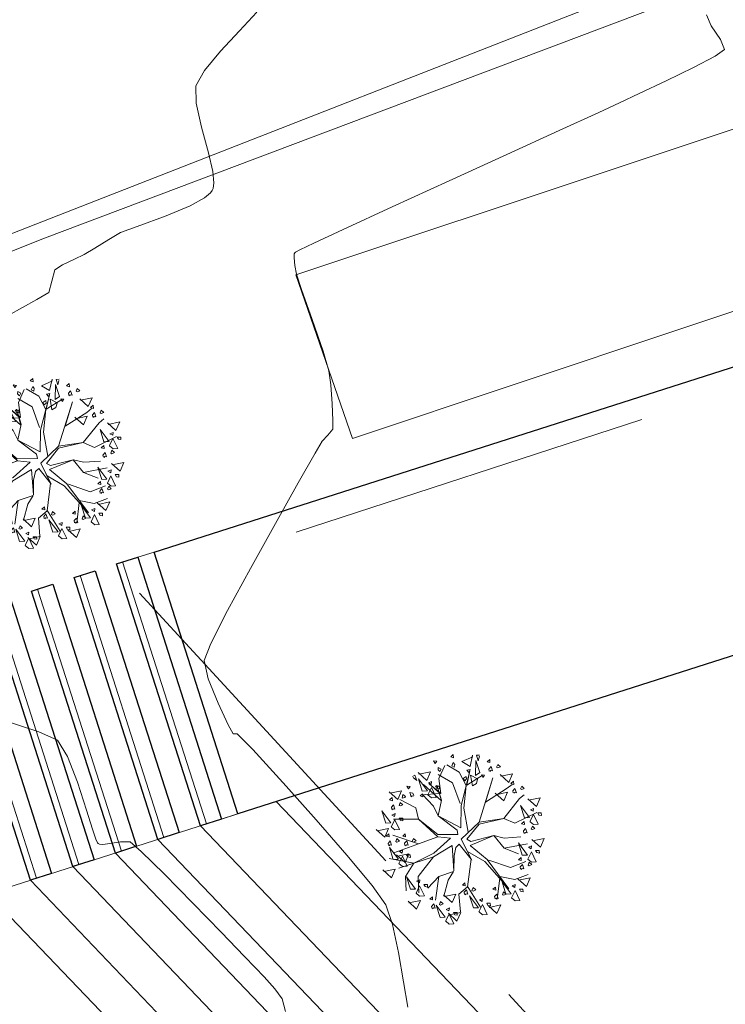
# Model space of a CAD drawing. Header units: metres. Extents: x 1111994 to 1112800, y 1268200 to 1269007.
# Tile 54 of 86: x 1112412 to 1112424, y 1268489 to 1268506. Entities that reach past the tile are written whole.
import ezdxf

# ---------------------------------------------------------------- set-up
doc = ezdxf.new("R2010")
doc.units = ezdxf.units.M
doc.header["$LTSCALE"] = 12.7
doc.header["$MEASUREMENT"] = 0
doc.linetypes.add('DASHED', pattern=[0.75, 0.5, -0.25])
for name, color, linetype in [('A-PISO GRANITO', 7, 'Continuous'), ('Base', 251, 'Continuous'), ('P-ARBO-CONS', 7, 'Continuous')]:
    doc.layers.add(name, color=color, linetype=linetype)

# ---------------------------------------------------------------- blocks, each defined once
blk = doc.blocks.new('ARBOLL[17]_1', base_point=(425.599, 291.816))
at = {"layer": 'P-ARBO-CONS', "color": 252, "linetype": 'Continuous', "lineweight": 0}
for p, q in [((425.086, 293.162), (425.115, 293.115)), ((425.147, 293.156), (425.086, 293.162)), ((425.115, 293.115), (425.147, 293.156)), ((425.387, 293.232), (425.432, 293.273)), ((425.436, 293.218), (425.387, 293.232)), ((425.432, 293.273), (425.436, 293.218)), ((425.773, 293.232), (425.583, 293.149)), ((425.725, 293.064), (425.768, 293.262)), ((425.828, 293.172), (425.821, 292.91)), ((425.897, 292.958), (425.828, 293.172)), ((425.839, 293.26), (425.89, 293.263)), ((425.869, 293.163), (425.839, 293.26)), ((425.887, 293.243), (425.869, 293.163)), ((426.067, 293.187), (426.022, 293.147)), ((426.071, 293.132), (426.067, 293.187)), ((425.168, 293.049), (425.167, 293.005)), ((425.167, 293.005), (425.2, 292.975)), ((425.222, 293.018), (425.168, 293.049)), ((425.283, 293.081), (425.18, 292.853)), ((425.2, 292.975), (425.222, 293.018)), ((425.319, 293.092), (425.535, 292.967)), ((425.406, 293.077), (425.432, 293.134)), ((425.448, 293.054), (425.406, 293.077)), ((425.432, 293.134), (425.458, 293.098)), ((425.458, 293.098), (425.448, 293.054)), ((425.583, 293.149), (425.725, 293.064)), ((425.658, 292.733), (425.722, 292.99)), ((425.728, 293.011), (425.668, 292.999)), ((425.668, 292.999), (425.704, 292.962)), ((425.722, 292.99), (425.668, 292.739)), ((425.704, 292.962), (425.728, 293.011)), ((426.022, 293.147), (426.071, 293.132)), ((426.053, 293.02), (426.092, 293.062)), ((426.06, 292.981), (426.053, 293.02)), ((426.086, 292.992), (426.071, 292.975)), ((426.116, 292.986), (426.086, 292.992)), ((426.092, 293.062), (426.116, 292.986)), ((426.189, 293.053), (426.208, 293.102)), ((426.209, 293.042), (426.189, 293.053)), ((426.208, 293.102), (426.254, 293.061)), ((426.254, 293.061), (426.209, 293.042)), ((424.762, 292.915), (424.719, 292.889)), ((424.734, 292.874), (424.794, 292.819)), ((424.794, 292.819), (424.762, 292.915)), ((424.969, 292.823), (424.82, 292.959)), ((424.823, 292.85), (424.98, 292.641)), ((424.89, 292.636), (424.823, 292.85)), ((424.833, 292.931), (425.035, 292.974)), ((425.035, 292.974), (424.969, 292.823)), ((425.418, 292.781), (425.169, 292.924)), ((425.18, 292.853), (425.216, 292.592)), ((425.535, 292.967), (425.658, 292.733)), ((425.658, 292.891), (425.607, 292.855)), ((425.607, 292.855), (425.631, 292.817)), ((425.631, 292.817), (425.663, 292.847)), ((425.663, 292.847), (425.658, 292.891)), ((425.668, 292.739), (425.952, 292.917)), ((425.856, 292.849), (425.733, 292.914)), ((425.733, 292.914), (425.766, 292.726)), ((425.821, 292.91), (425.897, 292.958)), ((425.836, 292.768), (425.856, 292.846)), ((425.882, 292.092), (426.122, 292.866)), ((425.948, 292.873), (425.922, 292.92)), ((425.922, 292.92), (425.976, 292.914)), ((425.976, 292.914), (425.948, 292.873)), ((426.122, 292.866), (425.994, 292.443)), ((426.4, 292.786), (426.251, 292.922)), ((426.264, 292.894), (426.466, 292.937)), ((426.466, 292.937), (426.4, 292.786)), ((424.326, 292.597), (424.528, 292.64)), ((424.528, 292.64), (424.462, 292.489)), ((424.648, 292.677), (424.619, 292.724)), ((424.619, 292.724), (424.68, 292.718)), ((424.68, 292.718), (424.648, 292.677)), ((424.98, 292.641), (424.89, 292.636)), ((424.91, 292.748), (425.224, 292.463)), ((424.987, 292.571), (425.049, 292.696)), ((424.997, 292.778), (425.053, 292.802)), ((425.046, 292.751), (424.997, 292.778)), ((425.216, 292.592), (425.014, 292.763)), ((425.014, 292.763), (425.204, 292.591)), ((425.053, 292.802), (425.046, 292.751)), ((425.049, 292.696), (425.132, 292.523)), ((425.124, 292.721), (425.186, 292.721)), ((425.145, 292.682), (425.124, 292.721)), ((425.224, 292.463), (425.144, 292.74)), ((425.144, 292.74), (425.228, 292.479)), ((425.189, 292.676), (425.145, 292.682)), ((425.186, 292.721), (425.189, 292.676)), ((425.55, 292.421), (425.418, 292.781)), ((425.567, 292.375), (425.658, 292.733)), ((425.658, 292.733), (425.617, 292.337)), ((425.766, 292.726), (425.836, 292.768)), ((425.994, 292.443), (426.373, 292.684)), ((426.373, 292.684), (426.457, 292.749)), ((426.484, 292.808), (426.439, 292.768)), ((426.439, 292.768), (426.488, 292.753)), ((426.471, 292.641), (426.509, 292.683)), ((426.478, 292.602), (426.471, 292.641)), ((426.488, 292.753), (426.484, 292.808)), ((426.509, 292.683), (426.533, 292.607)), ((426.607, 292.673), (426.626, 292.723)), ((426.626, 292.663), (426.607, 292.673)), ((426.626, 292.723), (426.671, 292.682)), ((426.671, 292.682), (426.626, 292.663)), ((424.462, 292.489), (424.313, 292.625)), ((424.365, 292.521), (424.32, 292.481)), ((424.32, 292.481), (424.369, 292.466)), ((424.369, 292.466), (424.365, 292.521)), ((424.502, 292.488), (424.78, 292.345)), ((424.553, 292.573), (424.54, 292.513)), ((424.54, 292.513), (424.588, 292.523)), ((424.598, 292.543), (424.553, 292.573)), ((424.588, 292.523), (424.598, 292.543)), ((424.727, 292.596), (424.671, 292.608)), ((424.671, 292.608), (424.696, 292.532)), ((424.696, 292.532), (424.717, 292.553)), ((424.717, 292.553), (424.739, 292.549)), ((424.744, 292.56), (424.727, 292.596)), ((424.892, 292.59), (424.852, 292.555)), ((424.852, 292.555), (424.898, 292.537)), ((425.204, 292.591), (424.87, 292.571)), ((425.087, 292.37), (424.889, 292.584)), ((424.898, 292.537), (424.892, 292.59)), ((425.051, 292.517), (424.989, 292.569)), ((425.132, 292.523), (425.051, 292.517)), ((425.228, 292.479), (425.167, 292.202)), ((426.315, 292.464), (426.165, 292.6)), ((426.179, 292.572), (426.381, 292.615)), ((426.312, 292.159), (426.588, 292.503)), ((426.381, 292.615), (426.315, 292.464)), ((426.504, 292.612), (426.489, 292.596)), ((426.533, 292.607), (426.504, 292.612)), ((426.588, 292.503), (426.669, 292.57)), ((426.882, 292.366), (426.732, 292.502)), ((426.745, 292.474), (426.948, 292.517)), ((426.948, 292.517), (426.882, 292.366)), ((424.352, 292.354), (424.39, 292.396)), ((424.359, 292.315), (424.352, 292.354)), ((424.385, 292.325), (424.37, 292.309)), ((424.414, 292.32), (424.385, 292.325)), ((424.39, 292.396), (424.414, 292.32)), ((424.487, 292.386), (424.507, 292.436)), ((424.507, 292.376), (424.487, 292.386)), ((424.507, 292.436), (424.552, 292.395)), ((424.552, 292.395), (424.507, 292.376)), ((424.78, 292.345), (424.825, 292.147)), ((425.167, 292.202), (425.087, 292.37)), ((425.562, 291.993), (425.567, 292.375)), ((425.617, 292.337), (425.691, 291.919)), ((426.604, 292.382), (426.762, 292.173)), ((426.672, 292.168), (426.604, 292.382)), ((426.779, 292.31), (426.834, 292.334)), ((426.827, 292.283), (426.779, 292.31)), ((426.834, 292.334), (426.827, 292.283)), ((424.185, 292.289), (424.343, 292.08)), ((424.253, 292.075), (424.185, 292.289)), ((424.35, 292.01), (424.412, 292.135)), ((424.36, 292.217), (424.416, 292.242)), ((424.409, 292.19), (424.36, 292.217)), ((424.825, 292.147), (424.389, 292.146)), ((424.416, 292.242), (424.409, 292.19)), ((424.412, 292.135), (424.495, 291.963)), ((424.487, 292.16), (424.549, 292.16)), ((424.508, 292.121), (424.487, 292.16)), ((424.549, 292.16), (424.552, 292.115)), ((425.164, 291.838), (424.825, 292.147)), ((424.825, 292.147), (425.162, 291.875)), ((425.498, 291.954), (425.169, 292.201)), ((425.169, 292.201), (425.562, 291.993)), ((425.882, 292.092), (426.312, 292.159)), ((425.883, 292.06), (426.312, 292.159)), ((426.312, 292.159), (426.509, 292.073)), ((426.509, 292.073), (426.89, 292.262)), ((426.762, 292.173), (426.672, 292.168)), ((426.768, 292.103), (426.831, 292.228)), ((426.831, 292.228), (426.913, 292.056)), ((426.906, 292.253), (426.968, 292.253)), ((426.927, 292.214), (426.906, 292.253)), ((426.97, 292.208), (426.927, 292.214)), ((426.968, 292.253), (426.97, 292.208)), ((424.238, 291.83), (424.088, 291.966)), ((424.101, 291.939), (424.304, 291.981)), ((424.304, 291.981), (424.238, 291.83)), ((424.343, 292.08), (424.253, 292.075)), ((424.414, 291.956), (424.352, 292.008)), ((424.495, 291.963), (424.414, 291.956)), ((424.552, 292.115), (424.508, 292.121)), ((425.513, 291.876), (425.498, 291.954)), ((425.571, 291.797), (425.882, 292.092)), ((425.669, 291.793), (425.883, 292.06)), ((426.671, 292.107), (426.625, 292.066)), ((426.625, 292.066), (426.675, 292.052)), ((426.657, 291.939), (426.695, 291.982)), ((426.675, 292.052), (426.671, 292.107)), ((426.695, 291.982), (426.72, 291.906)), ((426.832, 292.049), (426.771, 292.101)), ((426.793, 291.972), (426.812, 292.022)), ((426.813, 291.962), (426.793, 291.972)), ((426.812, 292.022), (426.857, 291.98)), ((426.857, 291.98), (426.813, 291.962)), ((426.913, 292.056), (426.832, 292.049)), ((424.307, 291.89), (424.262, 291.849)), ((424.262, 291.849), (424.311, 291.835)), ((424.311, 291.835), (424.307, 291.89)), ((424.825, 291.713), (424.377, 291.865)), ((424.393, 291.555), (425.164, 291.838)), ((424.429, 291.755), (424.448, 291.805)), ((424.448, 291.805), (424.494, 291.763)), ((424.595, 291.89), (424.55, 291.85)), ((424.55, 291.85), (424.599, 291.835)), ((424.599, 291.835), (424.595, 291.89)), ((424.717, 291.756), (424.737, 291.805)), ((424.737, 291.805), (424.782, 291.764)), ((425.164, 291.838), (424.825, 291.713)), ((425.092, 291.549), (425.385, 291.816)), ((425.162, 291.875), (425.513, 291.876)), ((425.385, 291.816), (425.164, 291.838)), ((425.753, 291.431), (425.571, 291.797)), ((425.571, 291.797), (425.743, 291.445)), ((425.669, 291.793), (425.739, 291.756)), ((425.726, 291.684), (426.138, 291.857)), ((425.739, 291.756), (426.138, 291.857)), ((426.138, 291.857), (426.321, 291.815)), ((426.138, 291.857), (426.318, 291.636)), ((426.321, 291.815), (426.612, 291.834)), ((426.664, 291.9), (426.657, 291.939)), ((426.69, 291.911), (426.675, 291.895)), ((426.72, 291.906), (426.69, 291.911)), ((426.954, 291.656), (426.804, 291.792)), ((426.817, 291.765), (427.02, 291.807)), ((427.02, 291.807), (426.954, 291.656)), ((424.293, 291.722), (424.332, 291.765)), ((424.3, 291.683), (424.293, 291.722)), ((424.326, 291.694), (424.311, 291.678)), ((424.317, 291.653), (424.474, 291.444)), ((424.384, 291.438), (424.317, 291.653)), ((424.356, 291.689), (424.326, 291.694)), ((424.332, 291.765), (424.356, 291.689)), ((424.449, 291.745), (424.429, 291.755)), ((424.494, 291.763), (424.449, 291.745)), ((424.582, 291.723), (424.62, 291.765)), ((424.588, 291.684), (424.582, 291.723)), ((424.615, 291.695), (424.6, 291.678)), ((424.644, 291.69), (424.615, 291.695)), ((424.62, 291.765), (424.644, 291.69)), ((424.737, 291.745), (424.717, 291.756)), ((424.782, 291.764), (424.737, 291.745)), ((425.411, 291.686), (425.085, 291.486)), ((425.444, 291.241), (425.411, 291.686)), ((425.478, 291.651), (425.446, 291.503)), ((425.535, 291.707), (425.478, 291.651)), ((425.743, 291.445), (425.535, 291.707)), ((425.726, 291.684), (426.023, 291.438)), ((426.318, 291.636), (426.727, 291.714)), ((426.318, 291.636), (426.573, 291.537)), ((426.568, 291.729), (426.726, 291.519)), ((426.636, 291.514), (426.568, 291.729)), ((426.743, 291.656), (426.798, 291.681)), ((426.791, 291.629), (426.743, 291.656)), ((426.798, 291.681), (426.791, 291.629)), ((424.745, 291.377), (424.312, 291.456)), ((424.474, 291.444), (424.384, 291.438)), ((424.593, 291.387), (424.444, 291.523)), ((424.457, 291.496), (424.659, 291.538)), ((424.481, 291.373), (424.543, 291.498)), ((424.491, 291.58), (424.547, 291.605)), ((424.54, 291.554), (424.491, 291.58)), ((424.547, 291.605), (424.54, 291.554)), ((424.543, 291.498), (424.626, 291.326)), ((424.659, 291.538), (424.593, 291.387)), ((424.618, 291.523), (424.681, 291.523)), ((424.639, 291.485), (424.618, 291.523)), ((424.683, 291.478), (424.639, 291.485)), ((424.681, 291.523), (424.683, 291.478)), ((424.745, 291.377), (425.092, 291.549)), ((425.085, 291.486), (424.745, 291.377)), ((425.085, 291.486), (424.82, 291.143)), ((425.446, 291.503), (425.444, 291.241)), ((425.982, 291.404), (425.68, 291.578)), ((425.68, 291.578), (425.753, 291.431)), ((425.743, 291.445), (425.682, 290.966)), ((426.023, 291.438), (426.404, 290.931)), ((426.614, 291.477), (426.568, 291.437)), ((426.568, 291.437), (426.618, 291.422)), ((426.618, 291.422), (426.614, 291.477)), ((426.726, 291.519), (426.636, 291.514)), ((426.732, 291.449), (426.795, 291.574)), ((426.796, 291.395), (426.735, 291.447)), ((426.795, 291.574), (426.877, 291.402)), ((426.869, 291.599), (426.932, 291.599)), ((426.891, 291.56), (426.869, 291.599)), ((426.934, 291.554), (426.891, 291.56)), ((426.932, 291.599), (426.934, 291.554)), ((424.218, 291.232), (424.42, 291.274)), ((424.42, 291.274), (424.354, 291.123)), ((424.482, 291.289), (424.745, 291.377)), ((424.545, 291.32), (424.483, 291.371)), ((424.626, 291.326), (424.545, 291.32)), ((424.745, 291.377), (424.601, 291.143)), ((426.404, 290.931), (425.982, 291.404)), ((426.055, 291.427), (426.433, 291.298)), ((426.433, 291.298), (426.7, 291.403)), ((426.6, 291.31), (426.639, 291.352)), ((426.607, 291.271), (426.6, 291.31)), ((426.633, 291.282), (426.618, 291.265)), ((426.663, 291.277), (426.633, 291.282)), ((426.639, 291.352), (426.663, 291.277)), ((426.736, 291.343), (426.755, 291.392)), ((426.756, 291.332), (426.736, 291.343)), ((426.755, 291.392), (426.801, 291.351)), ((426.801, 291.351), (426.756, 291.332)), ((426.877, 291.402), (426.796, 291.395)), ((424.354, 291.123), (424.205, 291.259)), ((424.601, 291.143), (424.61, 290.893)), ((424.617, 291.135), (424.775, 290.925)), ((424.685, 290.92), (424.617, 291.135)), ((424.82, 291.143), (424.833, 290.856)), ((425.177, 291.143), (424.988, 290.939)), ((425.177, 291.143), (425.119, 290.731)), ((425.119, 290.731), (425.177, 291.143)), ((425.437, 291.229), (425.177, 291.143)), ((425.345, 291.082), (425.437, 291.229)), ((426.242, 291.112), (426.199, 290.747)), ((426.243, 291.146), (426.504, 291.091)), ((426.504, 291.091), (426.737, 291.18)), ((426.707, 290.969), (426.558, 291.104)), ((426.571, 291.077), (426.773, 291.12)), ((426.773, 291.12), (426.707, 290.969)), ((424.775, 290.925), (424.685, 290.92)), ((424.782, 290.855), (424.844, 290.98)), ((424.792, 291.062), (424.848, 291.087)), ((424.84, 291.036), (424.792, 291.062)), ((424.848, 291.087), (424.84, 291.036)), ((424.844, 290.98), (424.927, 290.808)), ((424.919, 291.005), (424.981, 291.005)), ((424.94, 290.967), (424.919, 291.005)), ((424.984, 290.96), (424.94, 290.967)), ((424.981, 291.005), (424.984, 290.96)), ((425.27, 290.8), (425.345, 291.082)), ((425.682, 290.966), (425.53, 290.835)), ((425.636, 291.036), (425.591, 290.995)), ((425.591, 290.995), (425.64, 290.98)), ((425.64, 290.98), (425.636, 291.036)), ((425.674, 290.979), (425.906, 290.611)), ((425.758, 290.901), (425.778, 290.95)), ((425.778, 290.95), (425.823, 290.909)), ((426.168, 290.96), (426.123, 290.92)), ((426.123, 290.92), (426.172, 290.905)), ((426.172, 290.905), (426.168, 290.96)), ((426.283, 291.053), (426.441, 290.843)), ((426.351, 290.838), (426.283, 291.053)), ((426.458, 290.98), (426.513, 291.005)), ((426.506, 290.954), (426.458, 290.98)), ((426.513, 291.005), (426.506, 290.954)), ((426.585, 290.923), (426.647, 290.923)), ((426.606, 290.885), (426.585, 290.923)), ((426.647, 290.923), (426.649, 290.878)), ((424.845, 290.802), (424.784, 290.853)), ((424.927, 290.808), (424.845, 290.802)), ((425.067, 290.79), (425.022, 290.749)), ((425.022, 290.749), (425.071, 290.735)), ((425.071, 290.735), (425.067, 290.79)), ((425.41, 290.687), (425.26, 290.823)), ((425.273, 290.795), (425.475, 290.838)), ((425.475, 290.838), (425.41, 290.687)), ((425.53, 290.835), (425.557, 290.525)), ((425.623, 290.868), (425.661, 290.91)), ((425.63, 290.829), (425.623, 290.868)), ((425.656, 290.84), (425.641, 290.823)), ((425.685, 290.835), (425.656, 290.84)), ((425.661, 290.91), (425.685, 290.835)), ((425.714, 290.808), (425.871, 290.599)), ((425.782, 290.594), (425.714, 290.808)), ((425.778, 290.89), (425.758, 290.901)), ((425.823, 290.909), (425.778, 290.89)), ((425.889, 290.736), (425.944, 290.76)), ((425.944, 290.76), (425.937, 290.709)), ((426.154, 290.793), (426.193, 290.835)), ((426.161, 290.754), (426.154, 290.793)), ((426.187, 290.765), (426.172, 290.748)), ((426.217, 290.759), (426.187, 290.765)), ((426.193, 290.835), (426.217, 290.759)), ((426.29, 290.826), (426.309, 290.875)), ((426.31, 290.815), (426.29, 290.826)), ((426.309, 290.875), (426.355, 290.834)), ((426.355, 290.834), (426.31, 290.815)), ((426.441, 290.843), (426.351, 290.838)), ((426.447, 290.773), (426.51, 290.898)), ((426.511, 290.72), (426.45, 290.771)), ((426.51, 290.898), (426.592, 290.726)), ((426.649, 290.878), (426.606, 290.885)), ((424.792, 290.576), (424.642, 290.712)), ((424.655, 290.685), (424.858, 290.727)), ((424.858, 290.727), (424.792, 290.576)), ((425.054, 290.622), (425.092, 290.665)), ((425.061, 290.584), (425.054, 290.622)), ((425.087, 290.594), (425.072, 290.578)), ((425.117, 290.589), (425.087, 290.594)), ((425.092, 290.665), (425.117, 290.589)), ((425.134, 290.642), (425.292, 290.433)), ((425.202, 290.428), (425.134, 290.642)), ((425.19, 290.655), (425.209, 290.705)), ((425.21, 290.645), (425.19, 290.655)), ((425.209, 290.705), (425.254, 290.664)), ((425.254, 290.664), (425.21, 290.645)), ((425.309, 290.57), (425.364, 290.594)), ((425.364, 290.594), (425.357, 290.543)), ((425.871, 290.599), (425.782, 290.594)), ((425.878, 290.529), (425.941, 290.654)), ((425.937, 290.709), (425.889, 290.736)), ((425.941, 290.654), (426.023, 290.481)), ((426.015, 290.679), (426.078, 290.679)), ((426.037, 290.64), (426.015, 290.679)), ((426.08, 290.634), (426.037, 290.64)), ((426.194, 290.496), (426.044, 290.632)), ((426.057, 290.605), (426.26, 290.647)), ((426.078, 290.679), (426.08, 290.634)), ((426.26, 290.647), (426.194, 290.496)), ((426.592, 290.726), (426.511, 290.72)), ((425.292, 290.433), (425.202, 290.428)), ((425.298, 290.363), (425.361, 290.488)), ((425.357, 290.543), (425.309, 290.57)), ((425.495, 290.365), (425.346, 290.501)), ((425.359, 290.474), (425.561, 290.516)), ((425.361, 290.488), (425.443, 290.316)), ((425.436, 290.513), (425.498, 290.513)), ((425.457, 290.474), (425.436, 290.513)), ((425.5, 290.468), (425.457, 290.474)), ((425.561, 290.516), (425.495, 290.365)), ((425.498, 290.513), (425.5, 290.468)), ((425.942, 290.475), (425.881, 290.527)), ((426.023, 290.481), (425.942, 290.475)), ((425.362, 290.309), (425.301, 290.361)), ((425.443, 290.316), (425.362, 290.309))]:
    blk.add_line(p, q, dxfattribs=at)
blk = doc.blocks.new('ARBOLL[24]_1', base_point=(418.262, 298.381))
at = {"layer": 'P-ARBO-CONS', "color": 252, "linetype": 'Continuous', "lineweight": 0}
for p, q in [((417.749, 299.727), (417.778, 299.68)), ((417.809, 299.72), (417.749, 299.727)), ((417.778, 299.68), (417.809, 299.72)), ((418.049, 299.797), (418.095, 299.838)), ((418.099, 299.783), (418.049, 299.797)), ((418.068, 299.642), (418.094, 299.698)), ((418.094, 299.698), (418.12, 299.663)), ((418.095, 299.838), (418.099, 299.783)), ((418.435, 299.797), (418.246, 299.714)), ((418.246, 299.714), (418.387, 299.629)), ((418.387, 299.629), (418.43, 299.827)), ((418.49, 299.737), (418.484, 299.475)), ((418.56, 299.523), (418.49, 299.737)), ((418.502, 299.825), (418.552, 299.828)), ((418.531, 299.728), (418.502, 299.825)), ((418.549, 299.807), (418.531, 299.728)), ((418.73, 299.752), (418.684, 299.712)), ((418.684, 299.712), (418.734, 299.697)), ((418.734, 299.697), (418.73, 299.752)), ((417.632, 299.388), (417.482, 299.523)), ((417.495, 299.496), (417.698, 299.539)), ((417.698, 299.539), (417.632, 299.388)), ((417.83, 299.614), (417.829, 299.57)), ((417.829, 299.57), (417.862, 299.54)), ((417.884, 299.583), (417.83, 299.614)), ((417.946, 299.646), (417.843, 299.418)), ((417.862, 299.54), (417.884, 299.583)), ((417.981, 299.657), (418.198, 299.532)), ((418.111, 299.619), (418.068, 299.642)), ((418.12, 299.663), (418.111, 299.619)), ((418.198, 299.532), (418.32, 299.298)), ((418.32, 299.298), (418.385, 299.555)), ((418.385, 299.555), (418.33, 299.304)), ((418.39, 299.576), (418.331, 299.564)), ((418.331, 299.564), (418.366, 299.527)), ((418.366, 299.527), (418.39, 299.576)), ((418.484, 299.475), (418.56, 299.523)), ((418.716, 299.585), (418.754, 299.627)), ((418.723, 299.546), (418.716, 299.585)), ((418.749, 299.556), (418.734, 299.54)), ((418.779, 299.551), (418.749, 299.556)), ((418.754, 299.627), (418.779, 299.551)), ((418.852, 299.617), (418.871, 299.667)), ((418.872, 299.607), (418.852, 299.617)), ((418.871, 299.667), (418.916, 299.626)), ((418.916, 299.626), (418.872, 299.607)), ((417.425, 299.48), (417.382, 299.454)), ((417.396, 299.439), (417.457, 299.384)), ((417.457, 299.384), (417.425, 299.48)), ((417.485, 299.415), (417.643, 299.206)), ((417.553, 299.201), (417.485, 299.415)), ((417.66, 299.342), (417.715, 299.367)), ((417.715, 299.367), (417.708, 299.316)), ((418.081, 299.346), (417.831, 299.489)), ((417.843, 299.418), (417.879, 299.157)), ((418.213, 298.985), (418.081, 299.346)), ((418.32, 299.456), (418.269, 299.42)), ((418.269, 299.42), (418.293, 299.382)), ((418.293, 299.382), (418.325, 299.412)), ((418.325, 299.412), (418.32, 299.456)), ((418.33, 299.304), (418.614, 299.481)), ((418.519, 299.414), (418.396, 299.479)), ((418.396, 299.479), (418.428, 299.291)), ((418.498, 299.333), (418.518, 299.411)), ((418.544, 298.657), (418.785, 299.431)), ((418.611, 299.438), (418.585, 299.484)), ((418.585, 299.484), (418.638, 299.479)), ((418.638, 299.479), (418.611, 299.438)), ((418.785, 299.431), (418.657, 299.008)), ((419.063, 299.351), (418.913, 299.486)), ((418.927, 299.459), (419.129, 299.502)), ((419.129, 299.502), (419.063, 299.351)), ((419.147, 299.373), (419.101, 299.332)), ((419.151, 299.318), (419.147, 299.373)), ((417.125, 299.054), (416.975, 299.19)), ((416.988, 299.162), (417.191, 299.205)), ((417.191, 299.205), (417.125, 299.054)), ((417.31, 299.242), (417.281, 299.289)), ((417.281, 299.289), (417.342, 299.282)), ((417.342, 299.282), (417.31, 299.242)), ((417.39, 299.16), (417.334, 299.173)), ((417.334, 299.173), (417.358, 299.097)), ((417.643, 299.206), (417.553, 299.201)), ((417.573, 299.313), (417.887, 299.028)), ((417.649, 299.136), (417.712, 299.26)), ((417.708, 299.316), (417.66, 299.342)), ((417.879, 299.157), (417.677, 299.328)), ((417.677, 299.328), (417.867, 299.156)), ((417.712, 299.26), (417.794, 299.088)), ((417.787, 299.285), (417.849, 299.286)), ((417.808, 299.247), (417.787, 299.285)), ((417.887, 299.028), (417.807, 299.305)), ((417.807, 299.305), (417.89, 299.044)), ((417.851, 299.241), (417.808, 299.247)), ((417.849, 299.286), (417.851, 299.241)), ((418.229, 298.94), (418.32, 299.298)), ((418.32, 299.298), (418.279, 298.902)), ((418.428, 299.291), (418.498, 299.333)), ((418.657, 299.008), (419.036, 299.249)), ((418.841, 299.137), (419.043, 299.18)), ((419.043, 299.18), (418.977, 299.029)), ((419.036, 299.249), (419.12, 299.314)), ((419.101, 299.332), (419.151, 299.318)), ((419.133, 299.205), (419.172, 299.248)), ((419.14, 299.167), (419.133, 299.205)), ((419.166, 299.177), (419.151, 299.161)), ((419.196, 299.172), (419.166, 299.177)), ((419.172, 299.248), (419.196, 299.172)), ((419.269, 299.238), (419.288, 299.288)), ((419.289, 299.228), (419.269, 299.238)), ((419.288, 299.288), (419.334, 299.247)), ((419.334, 299.247), (419.289, 299.228)), ((417.028, 299.086), (416.982, 299.046)), ((416.982, 299.046), (417.032, 299.031)), ((417.032, 299.031), (417.028, 299.086)), ((417.15, 298.951), (417.169, 299.001)), ((417.165, 299.053), (417.442, 298.91)), ((417.169, 299.001), (417.215, 298.96)), ((417.216, 299.137), (417.203, 299.078)), ((417.203, 299.078), (417.25, 299.088)), ((417.26, 299.108), (417.216, 299.137)), ((417.25, 299.088), (417.26, 299.108)), ((417.358, 299.097), (417.379, 299.118)), ((417.379, 299.118), (417.401, 299.114)), ((417.407, 299.125), (417.39, 299.16)), ((417.555, 299.155), (417.514, 299.119)), ((417.514, 299.119), (417.56, 299.102)), ((417.867, 299.156), (417.533, 299.135)), ((417.749, 298.934), (417.551, 299.149)), ((417.56, 299.102), (417.555, 299.155)), ((417.713, 299.082), (417.652, 299.134)), ((417.794, 299.088), (417.713, 299.082)), ((417.89, 299.044), (417.83, 298.767)), ((418.977, 299.029), (418.828, 299.165)), ((418.974, 298.724), (419.25, 299.067)), ((419.25, 299.067), (419.331, 299.135)), ((419.544, 298.931), (419.395, 299.067)), ((419.408, 299.039), (419.61, 299.082)), ((419.61, 299.082), (419.544, 298.931)), ((416.848, 298.854), (417.005, 298.645)), ((416.916, 298.64), (416.848, 298.854)), ((417.014, 298.918), (417.053, 298.961)), ((417.021, 298.88), (417.014, 298.918)), ((417.047, 298.89), (417.032, 298.874)), ((417.077, 298.885), (417.047, 298.89)), ((417.053, 298.961), (417.077, 298.885)), ((417.17, 298.941), (417.15, 298.951)), ((417.215, 298.96), (417.17, 298.941)), ((417.442, 298.91), (417.487, 298.712)), ((417.83, 298.767), (417.749, 298.934)), ((418.225, 298.557), (418.229, 298.94)), ((418.279, 298.902), (418.354, 298.484)), ((419.267, 298.947), (419.424, 298.738)), ((419.334, 298.733), (419.267, 298.947)), ((419.441, 298.875), (419.497, 298.899)), ((419.49, 298.848), (419.441, 298.875)), ((419.497, 298.899), (419.49, 298.848)), ((417.012, 298.575), (417.075, 298.7)), ((417.023, 298.782), (417.078, 298.806)), ((417.071, 298.755), (417.023, 298.782)), ((417.487, 298.712), (417.052, 298.711)), ((417.078, 298.806), (417.071, 298.755)), ((417.075, 298.7), (417.157, 298.527)), ((417.149, 298.725), (417.212, 298.725)), ((417.171, 298.686), (417.149, 298.725)), ((417.214, 298.68), (417.171, 298.686)), ((417.212, 298.725), (417.214, 298.68)), ((417.827, 298.403), (417.487, 298.712)), ((417.487, 298.712), (417.824, 298.44)), ((418.16, 298.519), (417.831, 298.766)), ((417.831, 298.766), (418.225, 298.557)), ((418.544, 298.657), (418.974, 298.724)), ((418.545, 298.625), (418.974, 298.724)), ((418.974, 298.724), (419.171, 298.638)), ((419.171, 298.638), (419.553, 298.827)), ((419.333, 298.672), (419.287, 298.631)), ((419.337, 298.617), (419.333, 298.672)), ((419.424, 298.738), (419.334, 298.733)), ((419.431, 298.668), (419.493, 298.793)), ((419.495, 298.614), (419.433, 298.666)), ((419.493, 298.793), (419.576, 298.62)), ((419.568, 298.818), (419.63, 298.818)), ((419.589, 298.779), (419.568, 298.818)), ((419.633, 298.773), (419.589, 298.779)), ((419.63, 298.818), (419.633, 298.773)), ((416.9, 298.395), (416.751, 298.531)), ((416.764, 298.504), (416.966, 298.546)), ((416.966, 298.546), (416.9, 298.395)), ((417.005, 298.645), (416.916, 298.64)), ((417.076, 298.521), (417.015, 298.573)), ((417.157, 298.527), (417.076, 298.521)), ((418.176, 298.441), (418.16, 298.519)), ((418.234, 298.362), (418.544, 298.657)), ((418.331, 298.358), (418.545, 298.625)), ((419.287, 298.631), (419.337, 298.617)), ((419.319, 298.504), (419.358, 298.547)), ((419.326, 298.465), (419.319, 298.504)), ((419.358, 298.547), (419.382, 298.471)), ((419.455, 298.537), (419.474, 298.586)), ((419.475, 298.526), (419.455, 298.537)), ((419.474, 298.586), (419.52, 298.545)), ((419.52, 298.545), (419.475, 298.526)), ((419.576, 298.62), (419.495, 298.614)), ((416.97, 298.455), (416.924, 298.414)), ((416.924, 298.414), (416.974, 298.4)), ((416.956, 298.287), (416.994, 298.33)), ((416.974, 298.4), (416.97, 298.455)), ((416.994, 298.33), (417.019, 298.254)), ((417.487, 298.278), (417.04, 298.43)), ((417.056, 298.12), (417.827, 298.403)), ((417.092, 298.32), (417.111, 298.369)), ((417.112, 298.309), (417.092, 298.32)), ((417.111, 298.369), (417.156, 298.328)), ((417.156, 298.328), (417.112, 298.309)), ((417.258, 298.455), (417.212, 298.415)), ((417.212, 298.415), (417.262, 298.4)), ((417.244, 298.288), (417.283, 298.33)), ((417.262, 298.4), (417.258, 298.455)), ((417.283, 298.33), (417.307, 298.255)), ((417.38, 298.321), (417.399, 298.37)), ((417.4, 298.31), (417.38, 298.321)), ((417.399, 298.37), (417.444, 298.329)), ((417.444, 298.329), (417.4, 298.31)), ((417.827, 298.403), (417.487, 298.278)), ((417.754, 298.114), (418.047, 298.381)), ((417.824, 298.44), (418.176, 298.441)), ((418.047, 298.381), (417.827, 298.403)), ((418.416, 297.996), (418.234, 298.362)), ((418.234, 298.362), (418.405, 298.01)), ((418.331, 298.358), (418.402, 298.321)), ((418.388, 298.249), (418.801, 298.422)), ((418.402, 298.321), (418.801, 298.422)), ((418.801, 298.422), (418.983, 298.38)), ((418.801, 298.422), (418.98, 298.201)), ((418.983, 298.38), (419.275, 298.399)), ((419.352, 298.476), (419.337, 298.459)), ((419.382, 298.471), (419.352, 298.476)), ((419.616, 298.221), (419.467, 298.357)), ((419.48, 298.33), (419.682, 298.372)), ((419.682, 298.372), (419.616, 298.221)), ((416.963, 298.248), (416.956, 298.287)), ((416.989, 298.259), (416.974, 298.242)), ((416.979, 298.218), (417.137, 298.008)), ((417.047, 298.003), (416.979, 298.218)), ((417.019, 298.254), (416.989, 298.259)), ((417.154, 298.145), (417.21, 298.17)), ((417.202, 298.119), (417.154, 298.145)), ((417.21, 298.17), (417.202, 298.119)), ((417.251, 298.249), (417.244, 298.288)), ((417.277, 298.26), (417.262, 298.243)), ((417.307, 298.255), (417.277, 298.26)), ((418.073, 298.251), (417.747, 298.051)), ((418.107, 297.806), (418.073, 298.251)), ((418.14, 298.216), (418.109, 298.067)), ((418.198, 298.271), (418.14, 298.216)), ((418.405, 298.01), (418.198, 298.271)), ((418.644, 297.968), (418.343, 298.143)), ((418.343, 298.143), (418.416, 297.996)), ((418.388, 298.249), (418.686, 298.003)), ((418.98, 298.201), (419.389, 298.279)), ((418.98, 298.201), (419.235, 298.102)), ((419.231, 298.293), (419.388, 298.084)), ((419.298, 298.079), (419.231, 298.293)), ((419.405, 298.221), (419.461, 298.246)), ((419.454, 298.194), (419.405, 298.221)), ((419.461, 298.246), (419.454, 298.194)), ((419.532, 298.164), (419.594, 298.164)), ((419.553, 298.125), (419.532, 298.164)), ((419.594, 298.164), (419.597, 298.119)), ((417.408, 297.942), (416.974, 298.021)), ((417.137, 298.008), (417.047, 298.003)), ((417.256, 297.952), (417.106, 298.088)), ((417.119, 298.061), (417.322, 298.103)), ((417.144, 297.938), (417.206, 298.063)), ((417.206, 298.063), (417.288, 297.891)), ((417.322, 298.103), (417.256, 297.952)), ((417.281, 298.088), (417.343, 298.088)), ((417.302, 298.05), (417.281, 298.088)), ((417.346, 298.043), (417.302, 298.05)), ((417.343, 298.088), (417.346, 298.043)), ((417.408, 297.942), (417.754, 298.114)), ((417.747, 298.051), (417.408, 297.942)), ((417.747, 298.051), (417.483, 297.708)), ((418.109, 298.067), (418.107, 297.806)), ((418.405, 298.01), (418.344, 297.531)), ((418.686, 298.003), (419.067, 297.496)), ((418.717, 297.992), (419.095, 297.863)), ((419.276, 298.042), (419.231, 298.002)), ((419.231, 298.002), (419.28, 297.987)), ((419.28, 297.987), (419.276, 298.042)), ((419.388, 298.084), (419.298, 298.079)), ((419.395, 298.014), (419.457, 298.139)), ((419.459, 297.96), (419.397, 298.012)), ((419.457, 298.139), (419.54, 297.967)), ((419.597, 298.119), (419.553, 298.125)), ((417.017, 297.688), (416.867, 297.824)), ((416.881, 297.797), (417.083, 297.839)), ((417.083, 297.839), (417.017, 297.688)), ((417.144, 297.854), (417.408, 297.942)), ((417.207, 297.885), (417.146, 297.936)), ((417.288, 297.891), (417.207, 297.885)), ((417.408, 297.942), (417.263, 297.708)), ((419.067, 297.496), (418.644, 297.968)), ((419.095, 297.863), (419.363, 297.968)), ((419.263, 297.875), (419.301, 297.917)), ((419.27, 297.836), (419.263, 297.875)), ((419.296, 297.847), (419.281, 297.83)), ((419.326, 297.841), (419.296, 297.847)), ((419.301, 297.917), (419.326, 297.841)), ((419.399, 297.908), (419.418, 297.957)), ((419.419, 297.897), (419.399, 297.908)), ((419.418, 297.957), (419.463, 297.916)), ((419.463, 297.916), (419.419, 297.897)), ((419.54, 297.967), (419.459, 297.96)), ((417.263, 297.708), (417.273, 297.458)), ((417.28, 297.7), (417.437, 297.49)), ((417.348, 297.485), (417.28, 297.7)), ((417.455, 297.627), (417.51, 297.652)), ((417.503, 297.601), (417.455, 297.627)), ((417.483, 297.708), (417.495, 297.421)), ((417.51, 297.652), (417.503, 297.601)), ((417.84, 297.708), (417.65, 297.504)), ((417.84, 297.708), (417.782, 297.296)), ((417.782, 297.296), (417.84, 297.708)), ((418.099, 297.794), (417.84, 297.708)), ((417.932, 297.365), (418.008, 297.647)), ((418.008, 297.647), (418.099, 297.794)), ((418.904, 297.677), (418.862, 297.312)), ((418.905, 297.711), (419.166, 297.656)), ((419.166, 297.656), (419.4, 297.745)), ((419.37, 297.534), (419.22, 297.669)), ((419.234, 297.642), (419.436, 297.685)), ((419.436, 297.685), (419.37, 297.534)), ((417.437, 297.49), (417.348, 297.485)), ((417.444, 297.42), (417.507, 297.545)), ((417.507, 297.545), (417.589, 297.373)), ((417.581, 297.57), (417.644, 297.57)), ((417.603, 297.532), (417.581, 297.57)), ((417.646, 297.525), (417.603, 297.532)), ((417.644, 297.57), (417.646, 297.525)), ((418.344, 297.531), (418.192, 297.4)), ((418.299, 297.6), (418.253, 297.56)), ((418.253, 297.56), (418.303, 297.545)), ((418.285, 297.433), (418.324, 297.475)), ((418.303, 297.545), (418.299, 297.6)), ((418.324, 297.475), (418.348, 297.4)), ((418.336, 297.544), (418.569, 297.176)), ((418.421, 297.466), (418.44, 297.515)), ((418.441, 297.455), (418.421, 297.466)), ((418.44, 297.515), (418.486, 297.474)), ((418.486, 297.474), (418.441, 297.455)), ((418.831, 297.525), (418.785, 297.485)), ((418.785, 297.485), (418.835, 297.47)), ((418.835, 297.47), (418.831, 297.525)), ((418.946, 297.618), (419.103, 297.408)), ((419.013, 297.403), (418.946, 297.618)), ((419.11, 297.338), (419.172, 297.463)), ((419.12, 297.545), (419.176, 297.57)), ((419.169, 297.519), (419.12, 297.545)), ((419.176, 297.57), (419.169, 297.519)), ((419.172, 297.463), (419.255, 297.291)), ((419.247, 297.488), (419.309, 297.488)), ((419.268, 297.449), (419.247, 297.488)), ((419.309, 297.488), (419.312, 297.443)), ((417.318, 297.25), (417.52, 297.292)), ((417.508, 297.367), (417.447, 297.418)), ((417.52, 297.292), (417.454, 297.141)), ((417.589, 297.373), (417.508, 297.367)), ((417.73, 297.355), (417.684, 297.314)), ((417.684, 297.314), (417.734, 297.3)), ((417.734, 297.3), (417.73, 297.355)), ((418.072, 297.252), (417.923, 297.388)), ((417.936, 297.36), (418.138, 297.403)), ((418.138, 297.403), (418.072, 297.252)), ((418.192, 297.4), (418.219, 297.089)), ((418.292, 297.394), (418.285, 297.433)), ((418.318, 297.405), (418.303, 297.388)), ((418.348, 297.4), (418.318, 297.405)), ((418.376, 297.373), (418.534, 297.164)), ((418.444, 297.159), (418.376, 297.373)), ((418.551, 297.301), (418.607, 297.325)), ((418.599, 297.274), (418.551, 297.301)), ((418.607, 297.325), (418.599, 297.274)), ((418.817, 297.358), (418.855, 297.4)), ((418.824, 297.319), (418.817, 297.358)), ((418.85, 297.329), (418.835, 297.313)), ((418.88, 297.324), (418.85, 297.329)), ((418.855, 297.4), (418.88, 297.324)), ((418.953, 297.39), (418.972, 297.44)), ((418.973, 297.38), (418.953, 297.39)), ((418.972, 297.44), (419.017, 297.399)), ((419.017, 297.399), (418.973, 297.38)), ((419.103, 297.408), (419.013, 297.403)), ((419.174, 297.285), (419.112, 297.336)), ((419.255, 297.291), (419.174, 297.285)), ((419.312, 297.443), (419.268, 297.449)), ((417.454, 297.141), (417.305, 297.277)), ((417.716, 297.187), (417.755, 297.23)), ((417.723, 297.148), (417.716, 297.187)), ((417.749, 297.159), (417.734, 297.143)), ((417.779, 297.154), (417.749, 297.159)), ((417.755, 297.23), (417.779, 297.154)), ((417.797, 297.207), (417.954, 296.998)), ((417.864, 296.993), (417.797, 297.207)), ((417.852, 297.22), (417.871, 297.27)), ((417.872, 297.21), (417.852, 297.22)), ((417.871, 297.27), (417.917, 297.228)), ((417.917, 297.228), (417.872, 297.21)), ((417.971, 297.135), (418.027, 297.159)), ((418.02, 297.108), (417.971, 297.135)), ((418.027, 297.159), (418.02, 297.108)), ((418.534, 297.164), (418.444, 297.159)), ((418.541, 297.094), (418.603, 297.218)), ((418.603, 297.218), (418.686, 297.046)), ((418.678, 297.244), (418.74, 297.244)), ((418.699, 297.205), (418.678, 297.244)), ((418.743, 297.199), (418.699, 297.205)), ((418.856, 297.061), (418.707, 297.197)), ((418.72, 297.17), (418.922, 297.212)), ((418.74, 297.244), (418.743, 297.199)), ((418.922, 297.212), (418.856, 297.061)), ((417.954, 296.998), (417.864, 296.993)), ((417.961, 296.928), (418.023, 297.053)), ((418.158, 296.93), (418.008, 297.066)), ((418.022, 297.039), (418.224, 297.081)), ((418.023, 297.053), (418.106, 296.88)), ((418.098, 297.078), (418.16, 297.078)), ((418.119, 297.039), (418.098, 297.078)), ((418.163, 297.033), (418.119, 297.039)), ((418.224, 297.081), (418.158, 296.93)), ((418.16, 297.078), (418.163, 297.033)), ((418.604, 297.04), (418.543, 297.092)), ((418.686, 297.046), (418.604, 297.04)), ((418.025, 296.874), (417.963, 296.926)), ((418.106, 296.88), (418.025, 296.874))]:
    blk.add_line(p, q, dxfattribs=at)
blk = doc.blocks.new('_U155[99]_1', base_point=(420.472, 294.375))
at = {"layer": 'A-PISO GRANITO', "linetype": 'Continuous', "lineweight": 0}
h = blk.add_hatch(dxfattribs=at)
h.set_pattern_fill('LADRILLO_COMÚN_0001', color=250, style=0, pattern_type=2)
h.set_pattern_definition([(86.78, (421.018, 292.029), (8.589, 0.081), [])])
h.paths.add_polyline_path([(421.124, 292.062), (419.661, 296.637), (419.555, 296.603), (421.018, 292.029)], flags=0)
at = {"layer": 'A-PISO GRANITO', "linetype": 'Continuous'}
for p, q in [((419.555, 296.603), (419.926, 296.722)), ((421.018, 292.029), (419.555, 296.603)), ((419.926, 296.722), (421.389, 292.147)), ((421.389, 292.147), (421.018, 292.029))]:
    blk.add_line(p, q, dxfattribs=at)
at = {"layer": 'A-PISO GRANITO', "color": 250, "linetype": 'Continuous', "lineweight": 0}
for p, q in [((419.555, 296.603), (419.661, 296.637)), ((421.018, 292.029), (419.555, 296.603)), ((419.661, 296.637), (421.124, 292.062)), ((421.124, 292.062), (421.018, 292.029))]:
    blk.add_line(p, q, dxfattribs=at)
blk = doc.blocks.new('_U155[100]_1', base_point=(419.73, 294.138))
at = {"layer": 'A-PISO GRANITO', "linetype": 'Continuous', "lineweight": 0}
h = blk.add_hatch(dxfattribs=at)
h.set_pattern_fill('LADRILLO_COMÚN_0001', color=250, style=0, pattern_type=2)
h.set_pattern_definition([(86.78, (420.276, 291.791), (8.589, 0.081), [])])
h.paths.add_polyline_path([(420.382, 291.825), (418.919, 296.4), (418.813, 296.366), (420.276, 291.791)], flags=0)
at = {"layer": 'A-PISO GRANITO', "linetype": 'Continuous'}
for p, q in [((418.813, 296.366), (419.184, 296.484)), ((419.184, 296.484), (420.647, 291.91)), ((420.276, 291.791), (418.813, 296.366)), ((420.647, 291.91), (420.276, 291.791))]:
    blk.add_line(p, q, dxfattribs=at)
at = {"layer": 'A-PISO GRANITO', "color": 250, "linetype": 'Continuous', "lineweight": 0}
for p, q in [((418.813, 296.366), (418.919, 296.4)), ((420.276, 291.791), (418.813, 296.366)), ((418.919, 296.4), (420.382, 291.825)), ((420.382, 291.825), (420.276, 291.791))]:
    blk.add_line(p, q, dxfattribs=at)
blk = doc.blocks.new('_U155[101]_1', base_point=(418.988, 293.901))
at = {"layer": 'A-PISO GRANITO', "linetype": 'Continuous', "lineweight": 0}
h = blk.add_hatch(dxfattribs=at)
h.set_pattern_fill('LADRILLO_COMÚN_0001', color=250, style=0, pattern_type=2)
h.set_pattern_definition([(86.78, (419.5346, 291.554), (8.589, 0.081), [])])
h.paths.add_polyline_path([(419.641, 291.588), (418.177, 296.162), (418.071, 296.128), (419.535, 291.554)], flags=0)
at = {"layer": 'A-PISO GRANITO', "linetype": 'Continuous'}
for p, q in [((418.071, 296.128), (418.442, 296.247)), ((419.535, 291.554), (418.071, 296.128)), ((418.442, 296.247), (419.905, 291.673)), ((419.905, 291.673), (419.535, 291.554))]:
    blk.add_line(p, q, dxfattribs=at)
at = {"layer": 'A-PISO GRANITO', "color": 250, "linetype": 'Continuous', "lineweight": 0}
for p, q in [((418.071, 296.128), (418.177, 296.162)), ((419.535, 291.554), (418.071, 296.128)), ((418.177, 296.162), (419.641, 291.588)), ((419.641, 291.588), (419.535, 291.554))]:
    blk.add_line(p, q, dxfattribs=at)
blk = doc.blocks.new('_U155[102]_1', base_point=(418.247, 293.663))
at = {"layer": 'A-PISO GRANITO', "linetype": 'Continuous', "lineweight": 0}
h = blk.add_hatch(dxfattribs=at)
h.set_pattern_fill('LADRILLO_COMÚN_0001', color=250, style=0, pattern_type=2)
h.set_pattern_definition([(86.78, (418.793, 291.317), (8.589, 0.081), [])])
h.paths.add_polyline_path([(418.899, 291.351), (417.436, 295.925), (417.33, 295.891), (418.793, 291.317)], flags=0)
at = {"layer": 'A-PISO GRANITO', "linetype": 'Continuous'}
for p, q in [((417.33, 295.891), (417.701, 296.01)), ((417.701, 296.01), (419.164, 291.435)), ((418.793, 291.317), (417.33, 295.891)), ((419.164, 291.435), (418.793, 291.317))]:
    blk.add_line(p, q, dxfattribs=at)
at = {"layer": 'A-PISO GRANITO', "color": 250, "linetype": 'Continuous', "lineweight": 0}
for p, q in [((417.33, 295.891), (417.436, 295.925)), ((417.436, 295.925), (418.899, 291.351)), ((418.793, 291.317), (417.33, 295.891)), ((418.899, 291.351), (418.793, 291.317))]:
    blk.add_line(p, q, dxfattribs=at)
blk = doc.blocks.new('_U155[103]_1', base_point=(417.505, 293.426))
at = {"layer": 'A-PISO GRANITO', "linetype": 'Continuous', "lineweight": 0}
h = blk.add_hatch(dxfattribs=at)
h.set_pattern_fill('LADRILLO_COMÚN_0001', color=250, style=0, pattern_type=2)
h.set_pattern_definition([(86.78, (418.051, 291.0795), (8.589, 0.081), [])])
h.paths.add_polyline_path([(418.157, 291.113), (416.694, 295.688), (416.588, 295.654), (418.051, 291.08)], flags=0)
at = {"layer": 'A-PISO GRANITO', "linetype": 'Continuous'}
for p, q in [((416.588, 295.654), (416.959, 295.773)), ((416.959, 295.773), (418.422, 291.198)), ((418.051, 291.08), (416.588, 295.654)), ((418.422, 291.198), (418.051, 291.08))]:
    blk.add_line(p, q, dxfattribs=at)
at = {"layer": 'A-PISO GRANITO', "color": 250, "linetype": 'Continuous', "lineweight": 0}
for p, q in [((416.588, 295.654), (416.694, 295.688)), ((418.051, 291.08), (416.588, 295.654)), ((416.694, 295.688), (418.157, 291.113)), ((418.157, 291.113), (418.051, 291.08))]:
    blk.add_line(p, q, dxfattribs=at)

msp = doc.modelspace()

# ---------------------------------------------------------------- linework, layer by layer
at = {"layer": 'Base', "linetype": 'Continuous', "lineweight": 0}
for p, q in [((1112415.999, 1268506.235), (1112415.694, 1268505.914)), ((1112423.843, 1268506.19), (1112423.928, 1268506)), ((1112415.694, 1268505.914), (1112415.362, 1268505.558)), ((1112423.928, 1268506), (1112424.089, 1268505.761)), ((1112424.089, 1268505.761), (1112424.159, 1268505.588)), ((1112415.362, 1268505.558), (1112415.081, 1268505.219)), ((1112424.159, 1268505.588), (1112423.995, 1268505.471)), ((1112423.995, 1268505.471), (1112423.618, 1268505.273)), ((1112415.081, 1268505.219), (1112414.93, 1268504.95)), ((1112423.618, 1268505.273), (1112423.139, 1268505.039)), ((1112423.139, 1268505.039), (1112422.67, 1268504.817)), ((1112414.93, 1268504.95), (1112414.936, 1268504.648)), ((1112422.67, 1268504.817), (1112422.324, 1268504.653)), ((1112414.936, 1268504.648), (1112415.031, 1268504.231)), ((1112422.324, 1268504.653), (1112421.964, 1268504.486)), ((1112421.964, 1268504.486), (1112421.271, 1268504.169)), ((1112415.031, 1268504.231), (1112415.152, 1268503.781)), ((1112421.271, 1268504.169), (1112420.36, 1268503.753)), ((1112415.152, 1268503.781), (1112415.226, 1268503.455)), ((1112420.36, 1268503.753), (1112419.351, 1268503.293)), ((1112415.226, 1268503.455), (1112415.245, 1268503.258)), ((1112415.219, 1268503.123), (1112415.189, 1268503.081)), ((1112415.234, 1268503.16), (1112415.219, 1268503.123)), ((1112415.245, 1268503.258), (1112415.234, 1268503.16)), ((1112419.351, 1268503.293), (1112418.358, 1268502.838)), ((1112415.082, 1268502.993), (1112414.835, 1268502.857)), ((1112415.189, 1268503.081), (1112415.082, 1268502.993)), ((1112414.835, 1268502.857), (1112414.416, 1268502.68)), ((1112418.358, 1268502.838), (1112417.501, 1268502.443)), ((1112414.416, 1268502.68), (1112413.907, 1268502.496)), ((1112413.907, 1268502.496), (1112413.616, 1268502.387)), ((1112417.501, 1268502.443), (1112416.991, 1268502.204)), ((1112413.413, 1268502.267), (1112413.167, 1268502.114)), ((1112413.616, 1268502.387), (1112413.413, 1268502.267)), ((1112413.167, 1268502.114), (1112412.986, 1268502.003)), ((1112416.991, 1268502.204), (1112416.75, 1268502.088)), ((1112412.816, 1268501.921), (1112412.606, 1268501.822)), ((1112412.986, 1268502.003), (1112412.816, 1268501.921)), ((1112416.651, 1268502.015), (1112416.647, 1268501.946)), ((1112416.647, 1268501.946), (1112416.661, 1268501.812)), ((1112416.659, 1268502.037), (1112416.651, 1268502.015)), ((1112416.671, 1268502.046), (1112416.659, 1268502.037)), ((1112416.75, 1268502.088), (1112416.671, 1268502.046)), ((1112412.606, 1268501.822), (1112412.474, 1268501.739)), ((1112416.661, 1268501.812), (1112416.688, 1268501.662)), ((1112412.474, 1268501.739), (1112412.421, 1268501.542)), ((1112416.688, 1268501.662), (1112416.778, 1268501.395)), ((1112412.421, 1268501.542), (1112412.368, 1268501.343)), ((1112412.368, 1268501.343), (1112412.158, 1268501.217)), ((1112416.778, 1268501.395), (1112416.962, 1268500.869)), ((1112412.158, 1268501.217), (1112411.658, 1268500.943)), ((1112416.962, 1268500.869), (1112417.152, 1268500.317)), ((1112417.152, 1268500.317), (1112417.256, 1268499.972)), ((1112417.256, 1268499.972), (1112417.287, 1268499.727)), ((1112417.287, 1268499.727), (1112417.312, 1268499.4)), ((1112417.312, 1268499.4), (1112417.325, 1268499.105)), ((1112417.325, 1268499.105), (1112417.323, 1268498.958)), ((1112417.236, 1268498.851), (1112417.139, 1268498.747)), ((1112417.323, 1268498.958), (1112417.236, 1268498.851)), ((1112417.139, 1268498.747), (1112417.016, 1268498.536)), ((1112417.016, 1268498.536), (1112416.72, 1268498.017)), ((1112416.72, 1268498.017), (1112416.32, 1268497.308)), ((1112416.32, 1268497.308), (1112415.886, 1268496.525)), ((1112413.92, 1268496.719), (1112414.206, 1268496.81)), ((1112415.668, 1268492.239), (1112414.206, 1268496.81)), ((1112415.382, 1268492.147), (1112413.92, 1268496.719)), ((1112415.886, 1268496.525), (1112415.487, 1268495.787)), ((1112415.487, 1268495.787), (1112415.194, 1268495.211)), ((1112415.194, 1268495.211), (1112415.077, 1268494.914)), ((1112415.077, 1268494.914), (1112415.148, 1268494.597)), ((1112415.148, 1268494.597), (1112415.322, 1268494.17)), ((1112415.322, 1268494.17), (1112415.499, 1268493.795)), ((1112411.554, 1268493.878), (1112412.195, 1268493.671)), ((1112412.195, 1268493.671), (1112412.519, 1268493.522)), ((1112415.499, 1268493.795), (1112415.581, 1268493.633)), ((1112412.519, 1268493.522), (1112412.695, 1268493.241)), ((1112415.581, 1268493.633), (1112415.651, 1268493.637)), ((1112415.651, 1268493.637), (1112415.766, 1268493.523)), ((1112415.766, 1268493.523), (1112415.924, 1268493.362)), ((1112415.924, 1268493.362), (1112416.102, 1268493.168)), ((1112412.695, 1268493.241), (1112412.868, 1268492.792)), ((1112416.102, 1268493.168), (1112416.508, 1268492.721)), ((1112412.868, 1268492.792), (1112413.025, 1268492.303)), ((1112416.508, 1268492.721), (1112417.033, 1268492.134)), ((1112413.025, 1268492.303), (1112413.128, 1268491.97)), ((1112415.382, 1268492.147), (1112415.668, 1268492.239)), ((1112417.033, 1268492.134), (1112417.57, 1268491.519)), ((1112413.128, 1268491.97), (1112413.188, 1268491.796)), ((1112413.188, 1268491.796), (1112413.218, 1268491.732)), ((1112413.218, 1268491.732), (1112413.229, 1268491.719)), ((1112413.229, 1268491.719), (1112413.25, 1268491.711)), ((1112413.25, 1268491.711), (1112413.31, 1268491.705)), ((1112413.31, 1268491.705), (1112413.432, 1268491.718)), ((1112413.432, 1268491.718), (1112413.616, 1268491.748)), ((1112413.616, 1268491.748), (1112413.789, 1268491.75)), ((1112413.789, 1268491.75), (1112413.98, 1268491.581)), ((1112413.98, 1268491.581), (1112414.377, 1268491.188)), ((1112417.57, 1268491.519), (1112418.011, 1268490.987)), ((1112414.377, 1268491.188), (1112414.878, 1268490.68)), ((1112418.011, 1268490.987), (1112418.249, 1268490.65)), ((1112414.878, 1268490.68), (1112415.38, 1268490.166)), ((1112418.249, 1268490.65), (1112418.364, 1268490.303)), ((1112418.364, 1268490.303), (1112418.468, 1268489.819)), ((1112415.38, 1268490.166), (1112415.778, 1268489.754)), ((1112415.778, 1268489.754), (1112415.969, 1268489.553)), ((1112418.468, 1268489.819), (1112418.559, 1268489.303)), ((1112415.969, 1268489.553), (1112416.124, 1268489.39)), ((1112416.124, 1268489.39), (1112416.31, 1268489.184)), ((1112418.559, 1268489.303), (1112418.634, 1268488.862)), ((1112416.31, 1268489.184), (1112416.437, 1268489.007)), ((1112416.437, 1268489.007), (1112416.499, 1268488.786))]:
    msp.add_line(p, q, dxfattribs=at)
at = {"layer": 'Base', "linetype": 'Continuous'}
for p, q in [((1112415.011, 1268492.029), (1112473.863, 1268430.524)), ((1112414.27, 1268491.791), (1112473.357, 1268430.04)), ((1112413.528, 1268491.554), (1112472.852, 1268429.556)), ((1112472.346, 1268429.072), (1112412.786, 1268491.317)), ((1112412.044, 1268491.08), (1112471.84, 1268428.588))]:
    msp.add_line(p, q, dxfattribs=at)
at = {"layer": 'Base', "linetype": 'DASHED', "lineweight": 0, "flags": 128}
msp.add_lwpolyline([(1112554.936, 1268485.826), (1112545.158, 1268480.583), (1112533.084, 1268474.037), (1112521.01, 1268467.491), (1112501.852, 1268457.065), (1112475.717, 1268442.888), (1112483.238, 1268420.719), (1112413.831, 1268496.222), (1112460.499, 1268511.475), (1112455.233, 1268527.934), (1112492.324, 1268539.801), (1112497.586, 1268523.383), (1112516.953, 1268529.616), (1112520.019, 1268519.812), (1112541.138, 1268523.247), (1112542.567, 1268524.498)], dxfattribs=at)
at = {"layer": 'Base', "linetype": 'Continuous', "lineweight": 0, "flags": 128}
for points in [[(1112429.508, 1268511.309), (1112423.534, 1268506.999), (1112412.141, 1268502.535), (1112402.92, 1268498.927), (1112389.739, 1268493.571)], [(1112429.712, 1268511.008), (1112423.609, 1268506.571), (1112412.289, 1268502.292), (1112403.007, 1268498.596), (1112389.813, 1268493.34)]]:
    msp.add_lwpolyline(points, dxfattribs=at)
for points in [[(1112428.118, 1268505.464), (1112429.09, 1268502.609), (1112417.665, 1268498.791), (1112416.675, 1268501.652)], [(1112447.185, 1268466.413), (1112450.201, 1268456.986), (1112450.256, 1268457.004), (1112477.947, 1268428.065), (1112477.296, 1268427.442), (1112474.515, 1268424.781), (1112471.334, 1268428.104), (1112446.278, 1268454.29), (1112439.753, 1268461.109), (1112414.697, 1268487.295), (1112411.302, 1268490.842), (1112416.336, 1268492.452), (1112442.641, 1268464.962), (1112447.184, 1268466.415)]]:
    msp.add_lwpolyline(points, close=True, dxfattribs=at)
at = {"layer": 'Base', "linetype": 'Continuous', "flags": 128}
msp.add_lwpolyline([(1112414.206, 1268496.81), (1112435.304, 1268503.559), (1112436.766, 1268498.987), (1112415.668, 1268492.239)], close=True, dxfattribs=at)

# ---------------------------------------------------------------- block references
at = {"layer": 'Base', "linetype": 'Continuous'}
for name, p in [('ARBOLL[24]_1', (1112412.255, 1268498.381)), ('ARBOLL[17]_1', (1112419.592, 1268491.816))]:
    msp.add_blockref(name, p, dxfattribs=at)
at = {"layer": 'Base', "linetype": 'Continuous', "lineweight": 0}
for name, p in [('_U155[99]_1', (1112414.465, 1268494.375)), ('_U155[100]_1', (1112413.723, 1268494.138)), ('_U155[101]_1', (1112412.982, 1268493.901)), ('_U155[102]_1', (1112412.24, 1268493.663)), ('_U155[103]_1', (1112411.498, 1268493.426))]:
    msp.add_blockref(name, p, dxfattribs=at)

doc.saveas('drawing.dxf')
